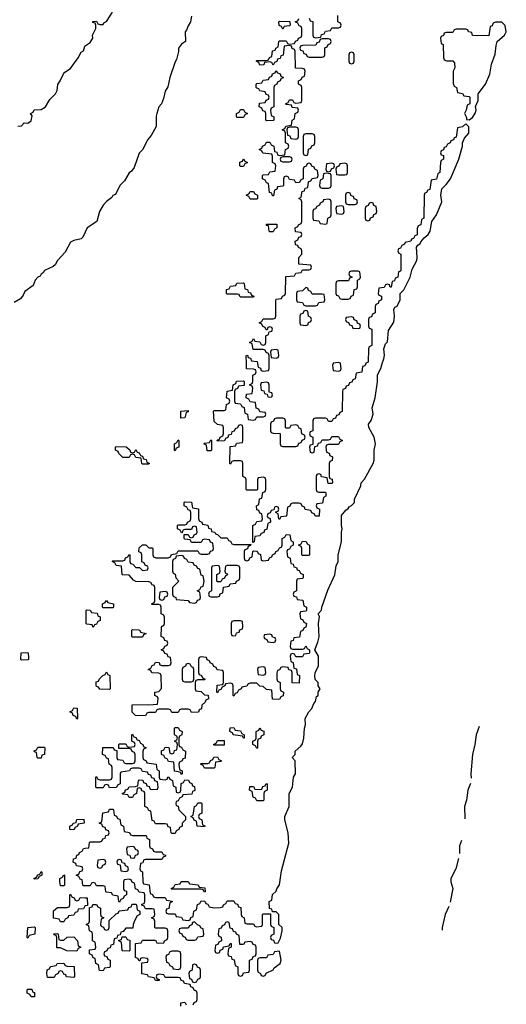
# Model space of a CAD drawing. Header units: inches. Extents: x 2518216 to 2687946, y 757338 to 915227.
# Tile 58 of 75: x 2669599 to 2672578, y 786081 to 792104. Entities that reach past the tile are written whole.
import ezdxf

# ---------------------------------------------------------------- set-up
doc = ezdxf.new("R2010")
doc.units = ezdxf.units.IN
doc.header["$MEASUREMENT"] = 0
for name, color, linetype in [('C6768', 7, 'Continuous'), ('C6769', 7, 'Continuous'), ('C6778', 7, 'Continuous'), ('C6779', 7, 'Continuous')]:
    doc.layers.add(name, color=color, linetype=linetype)

msp = doc.modelspace()

# ---------------------------------------------------------------- linework, layer by layer
at = {"layer": 'C6768', "color": 6}
for points in [[(2669610, 788186), (2669606, 788190), (2669608.7, 788231.3), (2669650, 788234), (2669654, 788210), (2669654, 788190), (2669650, 788188)], [(2669950, 787826), (2669942, 787842), (2669927.3, 787847.3), (2669922, 787862), (2669906, 787870), (2669922, 787878), (2669930, 787894), (2669951.6, 787891.6), (2669954, 787830)], [(2669710, 787586), (2669706, 787590), (2669702, 787622), (2669690, 787626), (2669688.4, 787631.6), (2669702, 787638), (2669710, 787654), (2669750, 787654), (2669754, 787650), (2669752, 787610), (2669734, 787606), (2669730, 787586)], [(2669930, 787148), (2669906, 787150), (2669906, 787170), (2669922, 787178), (2669926, 787190), (2669946, 787194), (2669950, 787212), (2669992.7, 787212.7), (2669994, 787190), (2669958, 787182), (2669954, 787170), (2669938, 787162)], [(2669690, 786846), (2669686, 786850), (2669702, 786858), (2669710, 786874), (2669722, 786878), (2669730, 786894), (2669734, 786890), (2669734, 786870), (2669718, 786862), (2669710, 786848)], [(2669850, 786806), (2669846, 786830), (2669846, 786850), (2669862, 786858), (2669870, 786874), (2669874, 786870), (2669874, 786810), (2669870, 786806)], [(2669650, 786486), (2669646, 786490), (2669648.4, 786551.6), (2669690, 786554), (2669694, 786550), (2669692, 786510), (2669658, 786502)], [(2669850, 786474), (2669870, 786474), (2669890, 786492), (2669930, 786494), (2669954, 786470), (2669958, 786438), (2669974, 786430), (2669958, 786422), (2669950, 786406), (2669888.8, 786408.9), (2669850, 786426), (2669827.3, 786427.3), (2669826, 786490), (2669822, 786502), (2669810, 786506), (2669808, 786512), (2669830, 786514), (2669834, 786510), (2669838, 786478)], [(2669930, 786246), (2669886, 786250), (2669882, 786262), (2669870, 786266), (2669862, 786282), (2669850, 786286), (2669838, 786282), (2669834, 786270), (2669818, 786262), (2669810, 786246), (2669770, 786246), (2669766, 786270), (2669768.4, 786291.6), (2669782, 786298), (2669788.4, 786311.6), (2669822, 786318), (2669828.4, 786331.6), (2669870, 786332), (2669878, 786318), (2669890, 786314), (2669932.7, 786312.7), (2669934, 786250)], [(2669670, 786126), (2669662, 786142), (2669646, 786150), (2669646, 786170), (2669650, 786174), (2669672.7, 786172.7), (2669678, 786158), (2669690, 786154), (2669690, 786126)]]:
    msp.add_lwpolyline(points, close=True, dxfattribs=at)
for points in [[(2670000, 786806), (2669990, 786806), (2669986, 786810), (2669982, 786842), (2669970, 786846), (2669962, 786862), (2669946, 786870), (2669962, 786878), (2669967.3, 786892.7), (2669982, 786898), (2669986, 786910), (2669982, 786922), (2669947.3, 786927.3), (2669942, 786942), (2669926, 786950), (2669928, 786970), (2669946, 786974), (2669950, 786994), (2669962, 786998), (2669966, 787010), (2669982, 787018), (2669990, 787034), (2670000, 787035.3)], [(2670000, 786682.5), (2669998, 786682), (2669990, 786666), (2669958, 786662), (2669952.7, 786647.3), (2669938, 786642), (2669930, 786626), (2669898, 786622), (2669894, 786610), (2669878, 786602), (2669870, 786586), (2669850, 786586), (2669842, 786602), (2669807.3, 786607.3), (2669807.3, 786652.7), (2669830, 786674), (2669890, 786674), (2669902, 786678), (2669906, 786690), (2669906, 786750), (2669910, 786754), (2669918, 786738), (2669932.7, 786732.7), (2669938, 786718), (2669950, 786714), (2669962, 786718), (2669970, 786734), (2670000, 786733.1)]]:
    msp.add_lwpolyline(points, dxfattribs=at)
at = {"layer": 'C6769', "color": 6}
for points in [[(2669587.3, 791452.7), (2669610, 791454), (2669627.3, 791472.7), (2669650, 791472), (2669670, 791484.7), (2669676.4, 791516.4), (2669666, 791530), (2669682, 791538), (2669687.3, 791552.7), (2669730, 791554), (2669758, 791570), (2669783.9, 791616.1), (2669818, 791650), (2669829.4, 791670), (2669832.5, 791707.5), (2669848, 791730), (2669867.3, 791772.7), (2669876.4, 791783.6), (2669910, 791804.7), (2669958, 791870), (2669975.3, 791904.7), (2669990, 791914), (2669998, 791942), (2670000, 791943.4)], [(2670000, 790803.5), (2669986.4, 790773.6), (2669976, 790764), (2669930, 790753.6), (2669910, 790742.7), (2669878, 790682), (2669831, 790630), (2669815.9, 790604.1), (2669805.2, 790594.8), (2669751.3, 790570), (2669743.5, 790556.5), (2669730, 790548), (2669724, 790536), (2669710, 790529), (2669694.8, 790510), (2669681, 790479), (2669630, 790442), (2669621, 790419), (2669603.5, 790396.5), (2669565.5, 790374.5)]]:
    msp.add_lwpolyline(points, dxfattribs=at)
at = {"layer": 'C6778', "color": 6}
for points in [[(2670000, 787035.3), (2670022, 787038), (2670026, 787070), (2670030, 787074), (2670090, 787074), (2670102, 787078), (2670107.3, 787092.7), (2670122, 787098), (2670127.3, 787112.7), (2670142, 787118), (2670146, 787130), (2670142, 787142), (2670127.3, 787147.3), (2670122, 787162), (2670107.3, 787167.3), (2670102, 787182), (2670086, 787190), (2670102, 787198), (2670107.3, 787252.7), (2670142, 787258), (2670150, 787274), (2670170, 787274), (2670174, 787270), (2670178, 787238), (2670192.7, 787232.7), (2670198, 787218), (2670212.7, 787212.7), (2670218, 787178), (2670234, 787170), (2670238, 787138), (2670271.6, 787131.6), (2670278, 787118), (2670292.7, 787112.7), (2670372.7, 787112.7), (2670378, 787098), (2670394, 787090), (2670394, 787050), (2670398, 787038), (2670412.7, 787032.7), (2670418, 787018), (2670430, 787014), (2670470, 787014), (2670478, 786998), (2670492.7, 786992.7), (2670492.7, 786987.3), (2670478, 786982), (2670470, 786966), (2670370, 786966), (2670358, 786962), (2670352.7, 786947.3), (2670338, 786942), (2670334, 786910), (2670338, 786898), (2670352, 786892), (2670354, 786830), (2670358, 786818), (2670392.7, 786812.7), (2670398, 786758), (2670412.7, 786752.7), (2670418, 786738), (2670430, 786734), (2670490, 786734), (2670498, 786718), (2670532.7, 786712.7), (2670532.7, 786707.3), (2670518, 786702), (2670512.7, 786667.3), (2670498, 786662), (2670494, 786650), (2670498, 786638), (2670510, 786634), (2670550, 786634), (2670558, 786618), (2670590, 786614), (2670598, 786598), (2670630, 786594), (2670642, 786598), (2670647.3, 786612.7), (2670662, 786618), (2670666, 786650), (2670682, 786658), (2670688.4, 786691.6), (2670702, 786698), (2670710, 786714), (2670732.7, 786712.7), (2670738, 786698), (2670750, 786694), (2670758, 786678), (2670790, 786672), (2670827.3, 786672.7), (2670842, 786678), (2670846, 786690), (2670862, 786698), (2670870, 786714), (2670910, 786714), (2670918, 786698), (2670932.7, 786692.7), (2670938, 786678), (2670952.7, 786672.7), (2670954, 786630), (2670958, 786618), (2670974, 786610), (2670978, 786578), (2670990, 786574), (2671030, 786574), (2671038, 786558), (2671050, 786554), (2671082, 786558), (2671086, 786570), (2671086, 786630), (2671090, 786634), (2671134, 786634), (2671134, 786570), (2671138, 786558), (2671154, 786550), (2671154, 786510), (2671138, 786502), (2671134, 786490), (2671138, 786478), (2671152.7, 786472.7), (2671158, 786458), (2671170, 786454), (2671182, 786458), (2671194.6, 786485.4), (2671206, 786530), (2671206, 786550), (2671186, 786570), (2671186, 786630), (2671170, 786646), (2671146, 786646), (2671142, 786662), (2671127.3, 786667.3), (2671126, 786710), (2671142, 786718), (2671147.3, 786752.7), (2671170, 786774), (2671173.2, 786786.8), (2671189.1, 786810.9), (2671202.7, 786897.3), (2671246, 787066), (2671242, 787130), (2671222, 787210), (2671222, 787230), (2671249, 787290), (2671248, 787370), (2671268, 787410), (2671275.3, 787470), (2671288, 787490), (2671286, 787570), (2671266, 787590), (2671286, 787610), (2671286, 787630), (2671320.4, 787659.6), (2671330, 787674), (2671339, 787710), (2671342, 787770), (2671348, 787790), (2671346, 787830), (2671368, 787870), (2671388, 787890), (2671399, 787921), (2671410, 787934), (2671416.4, 787963.6), (2671426, 787970), (2671426, 787990), (2671438, 788010), (2671426, 788030), (2671426, 788050), (2671408.4, 788068.4), (2671406, 788090), (2671408.4, 788111.6), (2671428.7, 788150), (2671428, 788210), (2671406, 788250), (2671424.7, 788295.3), (2671432.1, 788327.9), (2671429, 788411), (2671434, 788454), (2671426, 788470), (2671447.3, 788492.7), (2671448, 788510), (2671485.4, 788614.6), (2671528, 788708), (2671536.5, 788763.5), (2671548.7, 788790), (2671549, 788830), (2671569, 788910), (2671568.7, 788970), (2671573.2, 788990), (2671568.4, 789011.6), (2671568.4, 789071.6), (2671595.3, 789104.7), (2671610, 789114), (2671615.3, 789124.7), (2671630, 789132), (2671648, 789150), (2671648, 789170), (2671687.3, 789252.7), (2671688.4, 789271.6), (2671710, 789294), (2671762, 789390), (2671768.7, 789410), (2671768, 789470), (2671776, 789510), (2671769, 789550), (2671735.3, 789610), (2671734, 789630), (2671750, 789651.3), (2671762.7, 789690), (2671756, 789730), (2671775.1, 789790), (2671788.7, 789888.7), (2671788.4, 789931.6), (2671808.8, 789971.1), (2671818.7, 790000)], [(2671717.3, 790000), (2671712.7, 789987.3), (2671698, 789982), (2671692.7, 789947.3), (2671658, 789942), (2671652.7, 789907.3), (2671638, 789902), (2671632.7, 789887.3), (2671618, 789882), (2671612.7, 789867.3), (2671598, 789862), (2671592.7, 789847.3), (2671578, 789842), (2671574, 789830), (2671572.7, 789707.3), (2671558, 789702), (2671552.7, 789687.3), (2671538, 789682), (2671532.7, 789667.3), (2671518, 789662), (2671510, 789646), (2671490, 789646), (2671482, 789662), (2671470, 789666), (2671410, 789666), (2671398, 789662), (2671394, 789650), (2671394, 789590), (2671378, 789582), (2671374, 789570), (2671378, 789558), (2671394, 789550), (2671394, 789506), (2671378, 789502), (2671374, 789490), (2671378, 789458), (2671390, 789454), (2671402, 789458), (2671406, 789494), (2671422, 789498), (2671427.3, 789512.7), (2671442, 789518), (2671450, 789534), (2671490, 789534), (2671502, 789538), (2671510, 789554), (2671550, 789554), (2671558, 789538), (2671574, 789530), (2671558, 789522), (2671550, 789506), (2671490, 789506), (2671478, 789502), (2671474, 789490), (2671478, 789458), (2671492.7, 789452.7), (2671498, 789438), (2671514, 789430), (2671512.7, 789407.3), (2671498, 789402), (2671494, 789390), (2671494, 789310), (2671498, 789298), (2671512.7, 789292.7), (2671514, 789270), (2671510, 789266), (2671487.3, 789267.3), (2671482, 789302), (2671447.3, 789307.3), (2671442, 789322), (2671430, 789326), (2671418, 789322), (2671414, 789310), (2671414, 789230), (2671418, 789218), (2671430, 789214), (2671470, 789214), (2671474, 789210), (2671474, 789190), (2671458, 789182), (2671452.7, 789147.3), (2671418, 789142), (2671414, 789130), (2671418, 789118), (2671434, 789110), (2671432.7, 789067.3), (2671410, 789066), (2671402, 789082), (2671387.3, 789087.3), (2671382, 789102), (2671347.3, 789107.3), (2671342, 789122), (2671327.3, 789127.3), (2671322, 789142), (2671310, 789146), (2671270, 789146), (2671258, 789142), (2671252.7, 789127.3), (2671238, 789122), (2671232.7, 789067.3), (2671198, 789062), (2671190, 789046), (2671186, 789050), (2671182, 789082), (2671166, 789090), (2671166, 789094), (2671182, 789098), (2671186, 789110), (2671182, 789122), (2671170, 789126), (2671158, 789122), (2671154, 789106), (2671138, 789102), (2671132.7, 789087.3), (2671118, 789082), (2671114, 789070), (2671118, 789058), (2671132.7, 789052.7), (2671134, 789030), (2671118, 789022), (2671111.6, 788988.4), (2671098, 788982), (2671092.7, 788967.3), (2671078, 788962), (2671070, 788946), (2671038, 788942), (2671034, 788910), (2671026, 788906), (2671026, 789010), (2671042, 789018), (2671050, 789034), (2671082, 789038), (2671086, 789050), (2671082, 789082), (2671070, 789086), (2671062, 789102), (2671050, 789106), (2671048, 789130), (2671062, 789138), (2671067.3, 789172.7), (2671082, 789178), (2671087.3, 789212.7), (2671102, 789218), (2671106, 789230), (2671106, 789290), (2671102, 789302), (2671090, 789306), (2671058, 789302), (2671054, 789290), (2671054, 789230), (2671050, 789226), (2670990, 789226), (2670986, 789230), (2670986, 789290), (2670982, 789302), (2670966, 789310), (2670966, 789390), (2670962, 789402), (2670950, 789406), (2670910, 789406), (2670898, 789402), (2670890, 789386), (2670886, 789390), (2670887.3, 789492.7), (2670922, 789498), (2670927.3, 789512.7), (2670962, 789518), (2670966, 789530), (2670966, 789610), (2670962, 789622), (2670950, 789626), (2670938, 789622), (2670932.7, 789607.3), (2670918, 789602), (2670912.7, 789587.3), (2670898, 789582), (2670892.7, 789567.3), (2670878, 789562), (2670872.7, 789547.3), (2670858, 789542), (2670852.7, 789527.3), (2670810, 789526), (2670807.3, 789532.7), (2670822, 789538), (2670826, 789550), (2670842, 789558), (2670847.3, 789572.7), (2670847.3, 789607.3), (2670842, 789622), (2670810, 789628), (2670790, 789646), (2670786, 789710), (2670790, 789714), (2670850, 789714), (2670862, 789718), (2670866, 789750), (2670882, 789758), (2670886, 789770), (2670882, 789782), (2670866, 789790), (2670868.4, 789831.6), (2670902, 789838), (2670906, 789870), (2670922, 789878), (2670927.3, 789892.7), (2670970, 789894), (2670974, 789890), (2670972.7, 789867.3), (2670938, 789862), (2670932.7, 789847.3), (2670918, 789842), (2670914, 789830), (2670914, 789770), (2670918, 789758), (2670950, 789754), (2670958, 789738), (2670972.7, 789732.7), (2670978, 789698), (2670994, 789690), (2670998, 789658), (2671030, 789654), (2671042, 789658), (2671050, 789674), (2671090, 789674), (2671102, 789678), (2671106, 789690), (2671102, 789702), (2671070, 789706), (2671062, 789722), (2671047.3, 789727.3), (2671042, 789762), (2671010, 789766), (2671002, 789782), (2670986, 789790), (2670987.3, 789812.7), (2671022, 789818), (2671026, 789850), (2671022, 789862), (2671006, 789870), (2671022, 789878), (2671026, 789890), (2671026, 789930), (2671042, 789938), (2671046, 789950), (2671042, 789962), (2671030, 789966), (2670987.3, 789967.3), (2670986.8, 790000)], [(2671054.6, 790000), (2671058, 789978), (2671072.7, 789972.7), (2671078, 789958), (2671090, 789954), (2671122, 789958), (2671126, 789970), (2671126, 790000)], [(2671517.3, 790000), (2671514, 789990), (2671518, 789958), (2671550, 789954), (2671562, 789958), (2671566, 789970), (2671562.2, 790000)], [(2672412.3, 787780.2), (2672393.4, 787730), (2672384.9, 787670), (2672370.2, 787609.8), (2672359.5, 787490), (2672362.7, 787463.7)], [(2672357.7, 787431.7), (2672342.4, 787390), (2672333.4, 787330), (2672321.3, 787290), (2672323.7, 787215)], [(2672303.2, 787084), (2672290.6, 787050), (2672290.6, 787003.8)], [(2672285.8, 786972.7), (2672268, 786910), (2672238.7, 786850), (2672237.6, 786830), (2672250.5, 786790), (2672233.9, 786706.6)], [(2670662, 786078), (2670667.3, 786092.7), (2670682, 786098), (2670686, 786110), (2670686, 786150), (2670682, 786162), (2670667.3, 786167.3), (2670662, 786182), (2670647.3, 786187.3), (2670642, 786202), (2670607.3, 786207.3), (2670602, 786222), (2670587.3, 786227.3), (2670582, 786242), (2670570, 786246), (2670490, 786246), (2670482, 786262), (2670450, 786266), (2670438, 786262), (2670434, 786250), (2670438, 786238), (2670452.7, 786232.7), (2670452.7, 786227.3), (2670430, 786226), (2670422, 786242), (2670388.4, 786248.4), (2670382, 786262), (2670347.3, 786267.3), (2670346, 786334), (2670382, 786338), (2670386, 786350), (2670382, 786362), (2670350, 786366), (2670338, 786362), (2670334, 786346), (2670330, 786346), (2670322, 786362), (2670307.3, 786367.3), (2670307.3, 786452.7), (2670342, 786458), (2670350, 786474), (2670430, 786474), (2670438, 786458), (2670450, 786454), (2670482, 786458), (2670486, 786470), (2670502, 786478), (2670506, 786490), (2670506, 786530), (2670502, 786542), (2670490, 786546), (2670430, 786546), (2670426, 786550), (2670426, 786590), (2670422, 786602), (2670406, 786610), (2670422, 786618), (2670426, 786630), (2670422, 786662), (2670410, 786666), (2670370, 786666), (2670362, 786682), (2670347.3, 786687.3), (2670347.3, 786692.7), (2670362, 786698), (2670366, 786710), (2670366, 786750), (2670362, 786762), (2670330, 786766), (2670322, 786782), (2670307.3, 786787.3), (2670302, 786822), (2670287.3, 786827.3), (2670282, 786842), (2670270, 786846), (2670238, 786842), (2670234, 786830), (2670234, 786790), (2670238, 786778), (2670252.7, 786772.7), (2670254, 786750), (2670238, 786742), (2670232.7, 786727.3), (2670218, 786722), (2670210, 786706), (2670206, 786710), (2670202, 786742), (2670170, 786748), (2670162, 786762), (2670130, 786766), (2670126, 786770), (2670122, 786802), (2670110, 786806), (2670070, 786806), (2670062, 786822), (2670050, 786826), (2670038, 786822), (2670030, 786806), (2670000, 786806)], [(2670000, 786733.1), (2670012.7, 786732.7), (2670014, 786686), (2670000, 786682.5)], [(2672226, 786679.7), (2672203.8, 786630), (2672186, 786550), (2672184, 786535)], [(2670586, 786070), (2670586, 786090), (2670610, 786094), (2670618, 786078)]]:
    msp.add_lwpolyline(points, dxfattribs=at)
for points in [[(2671110, 789886), (2671078, 789882), (2671074, 789870), (2671078, 789838), (2671092.7, 789832.7), (2671098, 789818), (2671114, 789814), (2671118, 789798), (2671130, 789794), (2671142, 789798), (2671146, 789810), (2671142, 789822), (2671126, 789826), (2671126, 789870), (2671122, 789882)], [(2670586, 789666), (2670586, 789710), (2670630, 789714), (2670630, 789706), (2670618, 789702), (2670610, 789668)], [(2671210, 789666), (2671170, 789666), (2671158, 789662), (2671152.7, 789647.3), (2671138, 789642), (2671134, 789630), (2671134, 789590), (2671138, 789578), (2671150, 789574), (2671192.7, 789572.7), (2671194, 789510), (2671198, 789498), (2671210, 789494), (2671290, 789494), (2671302, 789498), (2671307.3, 789512.7), (2671322, 789518), (2671327.3, 789532.7), (2671342, 789538), (2671346, 789550), (2671342, 789562), (2671326, 789570), (2671322, 789602), (2671310, 789606), (2671302, 789622), (2671290, 789626), (2671258, 789622), (2671250, 789606), (2671230, 789606), (2671226, 789610), (2671226, 789650), (2671222, 789662)], [(2670550, 789466), (2670546, 789470), (2670546, 789510), (2670562, 789518), (2670570, 789534), (2670574, 789530), (2670574, 789490), (2670558, 789482)], [(2670770, 789466), (2670747.3, 789467.3), (2670742, 789502), (2670726, 789510), (2670730, 789514), (2670762, 789518), (2670770, 789534), (2670774, 789530), (2670774, 789470)], [(2670290, 789454), (2670302, 789458), (2670310, 789474), (2670318, 789458), (2670330, 789454), (2670338, 789438), (2670350, 789434), (2670358, 789418), (2670372.7, 789412.7), (2670378, 789398), (2670392, 789392), (2670390, 789386), (2670350, 789386), (2670346, 789390), (2670342, 789422), (2670310, 789426), (2670302, 789442), (2670290, 789446), (2670278, 789442), (2670270, 789426), (2670230, 789426), (2670206, 789450), (2670202, 789462), (2670186, 789470), (2670186, 789490), (2670190, 789494), (2670251.6, 789491.6), (2670272.7, 789472.7), (2670278, 789458)], [(2670830, 788934), (2670870, 788934), (2670878, 788918), (2670890, 788914), (2670898, 788898), (2670910, 788894), (2671014, 788894), (2671012.7, 788887.3), (2670998, 788882), (2670992.7, 788867.3), (2670978, 788862), (2670974, 788850), (2670974, 788810), (2670978, 788798), (2670990, 788794), (2671002, 788798), (2671007.3, 788812.7), (2671022, 788818), (2671026, 788850), (2671030, 788854), (2671052.7, 788852.7), (2671058, 788838), (2671072.7, 788832.7), (2671078, 788798), (2671090, 788794), (2671122, 788798), (2671127.3, 788812.7), (2671142, 788818), (2671146, 788830), (2671162, 788838), (2671166, 788850), (2671182, 788858), (2671190, 788874), (2671202, 788878), (2671206, 788890), (2671206, 788930), (2671222, 788938), (2671230, 788954), (2671252.7, 788952.7), (2671258, 788918), (2671274, 788910), (2671274, 788890), (2671258, 788882), (2671250, 788866), (2671238, 788862), (2671234, 788850), (2671238, 788818), (2671254, 788810), (2671258, 788778), (2671272.7, 788772.7), (2671278, 788758), (2671292.7, 788752.7), (2671298, 788738), (2671310, 788734), (2671318, 788718), (2671334, 788710), (2671334, 788690), (2671330, 788686), (2671298, 788682), (2671294, 788670), (2671294, 788610), (2671278, 788602), (2671274, 788590), (2671278, 788578), (2671292.7, 788572.7), (2671298, 788558), (2671332.7, 788552.7), (2671338, 788518), (2671354, 788510), (2671354, 788490), (2671350, 788486), (2671318, 788482), (2671314, 788470), (2671318, 788438), (2671332.7, 788432.7), (2671338, 788418), (2671354, 788410), (2671351.6, 788388.4), (2671338, 788382), (2671332.7, 788367.3), (2671318, 788362), (2671312.7, 788327.3), (2671278, 788322), (2671272.7, 788307.3), (2671258, 788302), (2671254, 788270), (2671258, 788258), (2671270, 788254), (2671330, 788254), (2671342, 788258), (2671350, 788274), (2671358, 788258), (2671374, 788250), (2671374, 788230), (2671370, 788226), (2671338, 788222), (2671330, 788206), (2671290, 788206), (2671282, 788222), (2671270, 788226), (2671258, 788222), (2671254, 788210), (2671258, 788178), (2671272.7, 788172.7), (2671278, 788138), (2671292.7, 788132.7), (2671298, 788098), (2671311.6, 788091.6), (2671310, 788046), (2671267.3, 788047.3), (2671266, 788110), (2671262, 788122), (2671247.3, 788127.3), (2671242, 788142), (2671210, 788146), (2671198, 788142), (2671190, 788126), (2671178, 788122), (2671172.7, 788107.3), (2671172.7, 788072.7), (2671178, 788058), (2671194, 788050), (2671194, 788010), (2671198, 787998), (2671214, 787990), (2671212.7, 787967.3), (2671198, 787962), (2671190, 787946), (2671147.3, 787947.3), (2671142, 788002), (2671110, 788006), (2671090, 788026), (2671070, 788028), (2671050, 788046), (2671010, 788046), (2670998, 788042), (2670990, 788028), (2670958, 788022), (2670954, 788010), (2670938, 788002), (2670930, 787986), (2670918, 787982), (2670910, 787966), (2670906, 787970), (2670906, 788030), (2670902, 788042), (2670890, 788046), (2670858, 788042), (2670854, 788030), (2670838, 788022), (2670830, 788006), (2670818, 788002), (2670810, 787986), (2670806, 787990), (2670807.3, 788032.7), (2670842, 788038), (2670846, 788050), (2670846, 788110), (2670842, 788122), (2670807.3, 788127.3), (2670802, 788142), (2670787.3, 788147.3), (2670782, 788162), (2670766, 788170), (2670762, 788182), (2670747.3, 788187.3), (2670742, 788202), (2670710, 788206), (2670698, 788202), (2670694, 788190), (2670694, 788110), (2670698, 788098), (2670712.7, 788092.7), (2670718, 788078), (2670734, 788070), (2670730, 788066), (2670690, 788066), (2670678, 788062), (2670674, 788050), (2670674, 788010), (2670678, 787998), (2670710, 787994), (2670730, 787974), (2670752, 787972), (2670754, 787950), (2670738, 787942), (2670734, 787930), (2670714, 787910), (2670711.6, 787888.4), (2670698, 787882), (2670692.7, 787867.3), (2670650, 787866), (2670642, 787882), (2670630, 787886), (2670590, 787886), (2670578, 787882), (2670570, 787866), (2670530, 787866), (2670522, 787882), (2670510, 787886), (2670450, 787886), (2670438, 787882), (2670430, 787866), (2670390, 787866), (2670378, 787862), (2670370, 787846), (2670307.3, 787847.3), (2670288.4, 787868.4), (2670288, 787910), (2670290, 787914), (2670390, 787912), (2670442, 787918), (2670446, 787950), (2670442, 787962), (2670426, 787970), (2670426, 787990), (2670450, 787994), (2670467.3, 788012.7), (2670466, 788090), (2670462, 788102), (2670450, 788106), (2670408.4, 788108.4), (2670402, 788122), (2670386, 788130), (2670402, 788138), (2670410, 788154), (2670422, 788158), (2670430, 788174), (2670452.7, 788172.7), (2670458, 788158), (2670470, 788154), (2670510, 788154), (2670522, 788158), (2670526, 788170), (2670522, 788202), (2670507.3, 788207.3), (2670502, 788222), (2670487.3, 788227.3), (2670482, 788242), (2670466, 788250), (2670482, 788258), (2670487.3, 788272.7), (2670502, 788278), (2670506, 788290), (2670502, 788302), (2670487.3, 788307.3), (2670482, 788322), (2670466, 788330), (2670467.3, 788387.3), (2670470, 788394), (2670482, 788398), (2670486, 788410), (2670486, 788450), (2670482, 788462), (2670466, 788470), (2670466, 788510), (2670462, 788522), (2670450, 788526), (2670410, 788526), (2670406, 788530), (2670422, 788538), (2670426, 788550), (2670426, 788630), (2670422, 788642), (2670410, 788646), (2670402, 788662), (2670390, 788666), (2670310, 788668), (2670296.4, 788676.4), (2670270, 788706), (2670227.3, 788707.3), (2670222, 788762), (2670190, 788766), (2670182, 788782), (2670166, 788790), (2670170, 788794), (2670230, 788794), (2670242, 788798), (2670247.3, 788812.7), (2670262, 788818), (2670270, 788832), (2670274, 788830), (2670274, 788790), (2670278, 788778), (2670292.7, 788772.7), (2670310, 788754), (2670332.7, 788752.7), (2670350, 788734), (2670382, 788738), (2670386, 788750), (2670382, 788762), (2670367.3, 788767.3), (2670362, 788782), (2670347.3, 788787.3), (2670346, 788830), (2670342, 788842), (2670328, 788848), (2670330, 788874), (2670350, 788891.3), (2670371.2, 788891.1), (2670390, 788874), (2670410, 788874), (2670414, 788870), (2670414, 788830), (2670418, 788818), (2670432.7, 788812.7), (2670507.3, 788812.7), (2670522, 788818), (2670528.4, 788831.6), (2670562, 788838), (2670570, 788854), (2670690, 788854), (2670698, 788838), (2670710, 788834), (2670750, 788834), (2670762, 788838), (2670767.3, 788852.7), (2670782, 788858), (2670786, 788870), (2670782, 788902), (2670767.3, 788907.3), (2670762, 788922), (2670730, 788926), (2670718, 788922), (2670710, 788906), (2670650, 788906), (2670642, 788922), (2670610, 788926), (2670606, 788930), (2670606, 788954), (2670630, 788954), (2670638, 788938), (2670650, 788934), (2670662, 788938), (2670667.3, 788952.7), (2670682, 788958), (2670686, 788970), (2670682, 789002), (2670670, 789006), (2670658, 789002), (2670650, 788986), (2670610, 788986), (2670598, 788982), (2670594, 788966), (2670590, 788966), (2670582, 788982), (2670566, 788990), (2670566, 789010), (2670570, 789014), (2670610, 789014), (2670622, 789018), (2670626, 789030), (2670642, 789038), (2670646, 789050), (2670646, 789090), (2670642, 789102), (2670630, 789106), (2670622, 789122), (2670606, 789130), (2670606, 789150), (2670610, 789154), (2670650, 789152), (2670658, 789118), (2670692.7, 789112.7), (2670692.7, 789052.7), (2670698, 789038), (2670714, 789030), (2670718, 789018), (2670751.2, 789011.1), (2670754, 788994), (2670772, 788990), (2670774, 788974), (2670794, 788970), (2670798, 788958), (2670810, 788954)], [(2671330, 788826), (2671326, 788830), (2671326, 788870), (2671322, 788882), (2671306, 788890), (2671322, 788898), (2671330, 788914), (2671352.7, 788912.7), (2671358, 788898), (2671374, 788890), (2671374, 788830), (2671370, 788826)], [(2670590, 788826), (2670558, 788822), (2670552.7, 788807.3), (2670538, 788802), (2670534, 788790), (2670534, 788730), (2670538, 788718), (2670551.6, 788711.6), (2670554, 788690), (2670574, 788670), (2670534, 788630), (2670534, 788590), (2670538, 788578), (2670554, 788570), (2670558, 788558), (2670630, 788552), (2670638, 788538), (2670670, 788534), (2670682, 788538), (2670687.3, 788552.7), (2670702, 788558), (2670706, 788570), (2670702, 788602), (2670686, 788610), (2670702, 788618), (2670710, 788634), (2670722, 788638), (2670728, 788670), (2670722, 788702), (2670710, 788706), (2670702, 788742), (2670690, 788746), (2670682, 788762), (2670667.3, 788767.3), (2670662, 788782), (2670630, 788786), (2670622, 788802), (2670607.3, 788807.3), (2670602, 788822)], [(2670930, 788766), (2670870, 788766), (2670858, 788762), (2670854, 788730), (2670858, 788718), (2670870, 788714), (2670872, 788708), (2670858, 788702), (2670852.7, 788687.3), (2670838, 788682), (2670830, 788666), (2670810, 788666), (2670806, 788670), (2670806, 788710), (2670822, 788718), (2670826, 788730), (2670822, 788762), (2670810, 788766), (2670778, 788762), (2670774, 788750), (2670774, 788610), (2670758, 788602), (2670754, 788590), (2670758, 788578), (2670770, 788574), (2670810, 788574), (2670822, 788578), (2670827.3, 788592.7), (2670842, 788598), (2670847.3, 788632.7), (2670882, 788638), (2670887.3, 788652.7), (2670922, 788658), (2670926, 788670), (2670942, 788678), (2670946, 788690), (2670946, 788750), (2670942, 788762)], [(2670490, 788606), (2670458, 788602), (2670454, 788570), (2670458, 788558), (2670470, 788554), (2670482, 788558), (2670487.3, 788572.7), (2670502, 788578), (2670506, 788590), (2670502, 788602)], [(2670110, 788506), (2670106, 788510), (2670106, 788530), (2670122, 788538), (2670130, 788552), (2670138, 788538), (2670174, 788530), (2670174, 788510), (2670170, 788506)], [(2670050, 788386), (2670042, 788402), (2670010, 788406), (2670006, 788410), (2670006, 788490), (2670010, 788494), (2670031.6, 788491.6), (2670038, 788478), (2670072.7, 788472.7), (2670078, 788458), (2670092, 788452), (2670091.6, 788428.4), (2670078, 788422), (2670070, 788406), (2670058, 788402)], [(2670950, 788426), (2670910, 788426), (2670898, 788422), (2670894, 788410), (2670894, 788350), (2670898, 788338), (2670910, 788334), (2670922, 788338), (2670927.3, 788352.7), (2670942, 788358), (2670947.3, 788372.7), (2670962, 788378), (2670966, 788390), (2670962, 788422)], [(2670290, 788326), (2670286, 788330), (2670286, 788370), (2670290, 788374), (2670327.3, 788372.7), (2670334, 788370), (2670338, 788358), (2670374, 788350), (2670358, 788342), (2670350, 788326)], [(2671130, 788346), (2671098, 788342), (2671094, 788330), (2671098, 788318), (2671112.7, 788312.7), (2671118, 788298), (2671150, 788294), (2671162, 788298), (2671166, 788310), (2671162, 788322), (2671147.3, 788327.3), (2671142, 788342)], [(2670150, 788006), (2670090, 788008), (2670082, 788022), (2670070, 788026), (2670067.3, 788032.7), (2670067.3, 788052.7), (2670082, 788058), (2670087.3, 788072.7), (2670107.3, 788092.7), (2670122, 788098), (2670130, 788114), (2670138, 788098), (2670152, 788092), (2670154, 788010)], [(2670630, 788166), (2670618, 788162), (2670614, 788150), (2670598, 788142), (2670594, 788130), (2670594, 788070), (2670598, 788058), (2670610, 788054), (2670650, 788054), (2670662, 788058), (2670666, 788070), (2670666, 788130), (2670662, 788142), (2670650, 788146), (2670642, 788162)], [(2671090, 788146), (2671058, 788142), (2671054, 788130), (2671058, 788098), (2671090, 788094), (2671102, 788098), (2671106, 788110), (2671102, 788142)], [(2670590, 787486), (2670582, 787502), (2670547.3, 787507.3), (2670542, 787562), (2670510, 787566), (2670502, 787582), (2670490, 787586), (2670482, 787602), (2670468, 787610), (2670468, 787632), (2670482, 787638), (2670490, 787654), (2670512.7, 787652.7), (2670518, 787618), (2670530, 787614), (2670542, 787618), (2670547.3, 787632.7), (2670562, 787638), (2670566, 787670), (2670562, 787682), (2670546, 787690), (2670562, 787698), (2670566, 787710), (2670562, 787722), (2670546, 787730), (2670546, 787770), (2670550, 787774), (2670570, 787774), (2670578, 787758), (2670594, 787750), (2670591.6, 787728.4), (2670578, 787722), (2670574, 787710), (2670574, 787670), (2670578, 787658), (2670590, 787654), (2670598, 787638), (2670614, 787630), (2670612.7, 787587.3), (2670598, 787582), (2670594, 787570), (2670578, 787562), (2670574, 787550), (2670578, 787518), (2670594, 787510), (2670594, 787490)], [(2670970, 787708), (2670962, 787722), (2670906, 787730), (2670902, 787742), (2670886, 787750), (2670887.3, 787772.7), (2670910, 787774), (2670918, 787758), (2670950, 787754), (2670958, 787738), (2670974, 787730), (2670974, 787710)], [(2671050, 787646), (2671042, 787662), (2671026, 787670), (2671026, 787690), (2671042, 787698), (2671046, 787710), (2671046, 787750), (2671062, 787758), (2671070, 787771.3), (2671078, 787758), (2671092.7, 787752.7), (2671094, 787730), (2671078, 787722), (2671072.7, 787707.3), (2671058, 787702), (2671054, 787690), (2671054, 787650)], [(2670490, 787454), (2670502, 787458), (2670506, 787470), (2670512.7, 787472.7), (2670518, 787458), (2670534, 787450), (2670538, 787418), (2670554, 787410), (2670558, 787378), (2670570, 787374), (2670582, 787378), (2670586, 787390), (2670587.3, 787432.7), (2670602, 787438), (2670610, 787454), (2670632.7, 787452.7), (2670638, 787438), (2670652.7, 787432.7), (2670658, 787418), (2670670, 787414), (2670671.3, 787388.7), (2670658, 787382), (2670652.7, 787367.3), (2670598, 787362), (2670594, 787350), (2670578, 787342), (2670570, 787326), (2670558, 787322), (2670554, 787310), (2670558, 787298), (2670570, 787294), (2670574, 787270), (2670614, 787230), (2670614, 787210), (2670594, 787190), (2670594, 787170), (2670578, 787162), (2670574, 787150), (2670558, 787142), (2670550, 787126), (2670530, 787126), (2670526, 787130), (2670522, 787162), (2670507.3, 787167.3), (2670502, 787182), (2670490, 787186), (2670430, 787186), (2670422, 787202), (2670410, 787206), (2670402, 787262), (2670390, 787266), (2670382, 787282), (2670366, 787290), (2670366, 787370), (2670362, 787382), (2670347.3, 787387.3), (2670342, 787402), (2670330, 787406), (2670318, 787402), (2670314, 787370), (2670298, 787362), (2670290, 787346), (2670270, 787346), (2670262, 787362), (2670230, 787366), (2670226, 787370), (2670242, 787378), (2670247.3, 787392.7), (2670262, 787398), (2670268.4, 787411.6), (2670307.3, 787412.7), (2670322, 787418), (2670326, 787450), (2670330, 787454), (2670352.7, 787452.7), (2670358, 787438), (2670372.7, 787432.7), (2670378, 787418), (2670392.7, 787412.7), (2670398, 787398), (2670410, 787394), (2670442, 787398), (2670446, 787410), (2670442, 787442), (2670427.3, 787447.3), (2670422, 787462), (2670407.3, 787467.3), (2670402, 787482), (2670387.3, 787487.3), (2670382, 787502), (2670350, 787506), (2670342, 787522), (2670330, 787526), (2670290, 787526), (2670278, 787522), (2670271.6, 787508.4), (2670218, 787502), (2670214, 787490), (2670214, 787430), (2670198, 787422), (2670192.7, 787407.3), (2670150, 787406), (2670142, 787422), (2670130, 787426), (2670118, 787422), (2670110, 787406), (2670070, 787406), (2670066, 787410), (2670066, 787470), (2670070, 787474), (2670078, 787458), (2670090, 787454), (2670150, 787454), (2670162, 787458), (2670166, 787470), (2670166, 787530), (2670162, 787542), (2670146, 787550), (2670142, 787582), (2670130, 787586), (2670122, 787602), (2670106, 787610), (2670107.3, 787652.7), (2670172, 787652), (2670178, 787638), (2670194, 787634), (2670194, 787590), (2670198, 787578), (2670230, 787574), (2670238, 787558), (2670250, 787554), (2670290, 787554), (2670302, 787558), (2670306, 787570), (2670306, 787610), (2670302, 787622), (2670287.3, 787627.3), (2670282, 787642), (2670270, 787646), (2670206, 787646), (2670206, 787670), (2670210, 787674), (2670250, 787674), (2670258, 787658), (2670270, 787654), (2670302, 787658), (2670306, 787670), (2670302, 787682), (2670286, 787690), (2670286, 787730), (2670290, 787734), (2670298, 787718), (2670310, 787714), (2670318, 787698), (2670330, 787694), (2670338, 787678), (2670354, 787670), (2670358, 787658), (2670374, 787650), (2670358, 787642), (2670354, 787630), (2670354, 787590), (2670358, 787578), (2670374, 787570), (2670378, 787558), (2670434, 787550), (2670438, 787518), (2670454, 787510), (2670454, 787470), (2670458, 787458)], [(2670790, 787666), (2670786, 787670), (2670802, 787678), (2670810, 787694), (2670850, 787694), (2670850, 787666)], [(2670730, 787526), (2670722, 787542), (2670706, 787550), (2670710, 787554), (2670750, 787554), (2670762, 787558), (2670767.3, 787572.7), (2670782, 787578), (2670787.3, 787592.7), (2670810, 787594), (2670818, 787578), (2670834, 787570), (2670830, 787566), (2670798, 787562), (2670794, 787530), (2670790, 787526)], [(2671050, 787326), (2671042, 787342), (2671027.3, 787347.3), (2671022, 787382), (2671006, 787390), (2671007.3, 787412.7), (2671030, 787414), (2671038, 787398), (2671070, 787394), (2671082, 787398), (2671087.3, 787412.7), (2671102, 787418), (2671107.3, 787432.7), (2671114, 787430), (2671114, 787390), (2671098, 787382), (2671094, 787370), (2671094, 787330), (2671090, 787326)], [(2670730, 787166), (2670686, 787170), (2670682, 787202), (2670667.3, 787207.3), (2670662, 787222), (2670646, 787230), (2670662, 787238), (2670668.4, 787291.6), (2670682, 787298), (2670690, 787314), (2670710, 787314), (2670714, 787310), (2670714, 787250), (2670698, 787242), (2670694, 787230), (2670698, 787218), (2670714, 787210), (2670718, 787178), (2670732.7, 787172.7)], [(2670290, 787046), (2670258, 787042), (2670254, 787030), (2670258, 786998), (2670272.7, 786992.7), (2670278, 786978), (2670290, 786974), (2670302, 786978), (2670307.3, 786992.7), (2670322, 786998), (2670326, 787010), (2670322, 787022), (2670307.3, 787027.3), (2670302, 787042)], [(2670110, 786966), (2670078, 786962), (2670074, 786930), (2670078, 786918), (2670090, 786914), (2670102, 786918), (2670107.3, 786932.7), (2670122, 786938), (2670126, 786950), (2670122, 786962)], [(2670210, 786966), (2670198, 786962), (2670194, 786950), (2670198, 786938), (2670214, 786934), (2670218, 786898), (2670250, 786894), (2670262, 786898), (2670266, 786910), (2670262, 786922), (2670247.3, 786927.3), (2670242, 786942), (2670226, 786946), (2670222, 786962)], [(2670730, 786766), (2670722, 786782), (2670710, 786786), (2670530, 786786), (2670526, 786790), (2670542, 786798), (2670550, 786814), (2670582, 786818), (2670588.4, 786831.6), (2670630, 786832), (2670638, 786818), (2670691.6, 786811.6), (2670698, 786798), (2670732.7, 786792.7), (2670734, 786770)], [(2670110, 786286), (2670087.3, 786287.3), (2670082, 786322), (2670066, 786330), (2670062, 786362), (2670050, 786366), (2670042, 786382), (2670026, 786390), (2670026, 786414), (2670062, 786418), (2670066, 786430), (2670062, 786462), (2670046, 786470), (2670046, 786510), (2670042, 786522), (2670026, 786530), (2670022, 786562), (2670006, 786570), (2670022, 786578), (2670026, 786590), (2670026, 786674), (2670042, 786678), (2670048, 786692), (2670070, 786692), (2670078, 786678), (2670094, 786670), (2670094, 786630), (2670098, 786618), (2670114, 786610), (2670098, 786602), (2670094, 786570), (2670098, 786558), (2670112.7, 786552.7), (2670118, 786538), (2670130, 786534), (2670142, 786538), (2670146, 786550), (2670147.3, 786592.7), (2670190, 786634), (2670202, 786638), (2670207.3, 786652.7), (2670262, 786658), (2670267.3, 786672.7), (2670282, 786678), (2670287.3, 786692.7), (2670310, 786694), (2670314, 786690), (2670318, 786658), (2670334, 786650), (2670334, 786630), (2670318, 786622), (2670303.6, 786596.4), (2670294, 786570), (2670292.7, 786547.3), (2670250, 786546), (2670232.7, 786527.3), (2670218, 786522), (2670214, 786506), (2670198, 786502), (2670194, 786486), (2670178, 786482), (2670172.7, 786447.3), (2670158, 786442), (2670152.7, 786427.3), (2670138, 786422), (2670132.7, 786407.3), (2670118, 786402), (2670114, 786390), (2670118, 786378), (2670132.7, 786372.7), (2670138, 786358), (2670154, 786350), (2670154, 786310), (2670150, 786306), (2670118, 786302)], [(2670670, 786586), (2670658, 786582), (2670652.7, 786567.3), (2670638, 786562), (2670630, 786546), (2670590, 786546), (2670578, 786542), (2670574, 786530), (2670578, 786518), (2670592.7, 786512.7), (2670598, 786498), (2670612.7, 786492.7), (2670618, 786478), (2670630, 786474), (2670670, 786474), (2670682, 786478), (2670690, 786494), (2670722, 786498), (2670726, 786510), (2670722, 786542), (2670710, 786546), (2670702, 786562), (2670687.3, 786567.3)], [(2670870, 786586), (2670858, 786582), (2670852.7, 786567.3), (2670838, 786562), (2670832.7, 786547.3), (2670818, 786542), (2670814, 786510), (2670818, 786498), (2670832.7, 786492.7), (2670834, 786470), (2670818, 786462), (2670812.7, 786447.3), (2670798, 786442), (2670794, 786410), (2670798, 786398), (2670810, 786394), (2670822, 786398), (2670827.3, 786412.7), (2670842, 786418), (2670847.3, 786432.7), (2670882, 786438), (2670887.3, 786452.7), (2670892.7, 786452.7), (2670894, 786430), (2670878, 786422), (2670874, 786390), (2670878, 786378), (2670892.7, 786372.7), (2670898, 786358), (2670912.7, 786352.7), (2670918, 786318), (2670934, 786310), (2670934, 786270), (2670938, 786258), (2670950, 786254), (2670962, 786258), (2670970, 786274), (2671002, 786278), (2671006, 786290), (2671006, 786350), (2671022, 786358), (2671027.3, 786372.7), (2671042, 786378), (2671046, 786390), (2671046, 786430), (2671042, 786442), (2671027.3, 786447.3), (2671022, 786462), (2671010, 786466), (2670978, 786462), (2670970, 786446), (2670947.3, 786447.3), (2670942, 786502), (2670926, 786510), (2670922, 786522), (2670907.3, 786527.3), (2670902, 786542), (2670887.3, 786547.3), (2670882, 786582)], [(2670270, 786406), (2670227.3, 786407.3), (2670222, 786462), (2670206, 786470), (2670206, 786474), (2670222, 786478), (2670226, 786494), (2670250, 786494), (2670258, 786478), (2670272.7, 786472.7), (2670274, 786410)], [(2670570, 786406), (2670530, 786406), (2670518, 786402), (2670510, 786386), (2670498, 786382), (2670494, 786370), (2670498, 786338), (2670510, 786334), (2670518, 786318), (2670534, 786310), (2670538, 786298), (2670570, 786294), (2670582, 786298), (2670586, 786310), (2670586, 786390), (2670582, 786402)], [(2671190, 786406), (2671158, 786402), (2671150, 786386), (2671118, 786382), (2671110, 786366), (2671070, 786366), (2671058, 786362), (2671054, 786350), (2671054, 786290), (2671058, 786278), (2671074, 786270), (2671078, 786258), (2671090, 786254), (2671102, 786258), (2671108.4, 786271.6), (2671150, 786292), (2671156.5, 786303.5), (2671192.7, 786330), (2671199.3, 786350)], [(2670670, 786326), (2670658, 786322), (2670654, 786290), (2670638, 786282), (2670634, 786270), (2670638, 786238), (2670650, 786234), (2670658, 786218), (2670670, 786214), (2670682, 786218), (2670690, 786234), (2670702, 786238), (2670706, 786250), (2670706, 786290), (2670702, 786302), (2670687.3, 786307.3), (2670682, 786322)]]:
    msp.add_lwpolyline(points, close=True, dxfattribs=at)
at = {"layer": 'C6779', "color": 6}
for points in [[(2670000, 791943.4), (2670030, 791964.7), (2670048, 791990), (2670046, 792010), (2670066, 792050), (2670066, 792070), (2670062, 792082), (2670047.3, 792087.3), (2670047.3, 792092.7), (2670070, 792094), (2670078, 792078), (2670090, 792074), (2670110, 792074), (2670114.6, 792085.4), (2670130, 792092), (2670168, 792150)], [(2670650, 792126), (2670644.7, 792090), (2670630, 792066), (2670621, 792039), (2670612, 792030), (2670614, 791970), (2670590, 791955.3), (2670571.3, 791930), (2670572, 791910), (2670558.8, 791861.2), (2670550, 791846), (2670518, 791750), (2670506.8, 791693.2), (2670490, 791666), (2670478.8, 791621.2), (2670466.8, 791590), (2670451, 791570), (2670438, 791530), (2670434, 791514), (2670434, 791450), (2670403.5, 791396.5), (2670382, 791370), (2670354, 791310), (2670330, 791288), (2670299.8, 791200.2), (2670282.8, 791177.2), (2670270, 791168), (2670241, 791119), (2670211.3, 791090), (2670185.4, 791034.6), (2670170, 791028), (2670163.5, 791016.5), (2670130, 790992.7), (2670110.8, 790970), (2670087.7, 790930), (2670071.3, 790868.7), (2670012, 790830), (2670000, 790803.5)], [(2671126, 790000), (2671126, 790050), (2671122, 790062), (2671107.3, 790067.3), (2671102, 790082), (2671090, 790086), (2671027.3, 790087.3), (2671022, 790122), (2671006, 790130), (2671022, 790138), (2671030, 790154), (2671038, 790138), (2671070, 790134), (2671078, 790118), (2671090, 790114), (2671102, 790118), (2671106, 790130), (2671106, 790170), (2671122, 790178), (2671126, 790194), (2671142, 790198), (2671146, 790210), (2671142, 790222), (2671130, 790226), (2671118, 790222), (2671114, 790206), (2671107.3, 790207.3), (2671102, 790222), (2671087.3, 790227.3), (2671082, 790242), (2671066, 790250), (2671082, 790258), (2671090, 790274), (2671150, 790274), (2671162, 790278), (2671166, 790290), (2671166, 790390), (2671170, 790394), (2671202, 790398), (2671207.3, 790412.7), (2671222, 790418), (2671226, 790430), (2671227.3, 790532.7), (2671282, 790538), (2671290, 790554), (2671322, 790558), (2671330, 790574), (2671370, 790574), (2671382, 790578), (2671386, 790590), (2671382, 790602), (2671308.4, 790608.4), (2671308, 790650), (2671326, 790670), (2671326, 790690), (2671322, 790702), (2671306, 790710), (2671302, 790722), (2671287.3, 790727.3), (2671286, 790750), (2671302, 790758), (2671307.3, 790772.7), (2671322, 790778), (2671326, 790790), (2671322, 790802), (2671287.3, 790807.3), (2671286, 790830), (2671302, 790838), (2671306, 790850), (2671322, 790858), (2671326, 790870), (2671326, 790990), (2671322, 791002), (2671308, 791010), (2671322, 791018), (2671327.3, 791052.7), (2671342, 791058), (2671347.3, 791072.7), (2671362, 791078), (2671367.3, 791112.7), (2671382, 791118), (2671388.4, 791131.6), (2671422, 791138), (2671426, 791150), (2671422, 791182), (2671406, 791190), (2671402, 791202), (2671387.3, 791207.3), (2671382, 791222), (2671370, 791226), (2671358, 791222), (2671352.7, 791207.3), (2671338, 791202), (2671334, 791190), (2671334, 791130), (2671318, 791122), (2671312.7, 791107.3), (2671290, 791106), (2671282, 791122), (2671250, 791126), (2671242, 791142), (2671230, 791146), (2671218, 791142), (2671214, 791130), (2671214, 791090), (2671210, 791086), (2671178, 791082), (2671172.7, 791067.3), (2671158, 791062), (2671152.7, 791027.3), (2671147.3, 791027.3), (2671142, 791042), (2671127.3, 791047.3), (2671122, 791102), (2671110, 791106), (2671102, 791122), (2671086, 791130), (2671086, 791150), (2671090, 791154), (2671122, 791158), (2671130, 791174), (2671162, 791178), (2671166, 791210), (2671162, 791222), (2671146, 791230), (2671146, 791270), (2671142, 791282), (2671088.4, 791288.4), (2671082, 791302), (2671066, 791310), (2671082, 791318), (2671086, 791330), (2671102, 791338), (2671110, 791354), (2671130, 791354), (2671138, 791338), (2671154, 791330), (2671158, 791298), (2671172.7, 791292.7), (2671178, 791278), (2671190, 791274), (2671222, 791278), (2671226, 791310), (2671242, 791318), (2671246, 791330), (2671242, 791342), (2671226, 791350), (2671226, 791410), (2671222, 791422), (2671206, 791430), (2671222, 791438), (2671227.3, 791452.7), (2671262, 791458), (2671266, 791490), (2671282, 791498), (2671286, 791530), (2671302, 791538), (2671306, 791550), (2671302, 791562), (2671267.3, 791567.3), (2671262, 791582), (2671230, 791586), (2671226, 791590), (2671242, 791598), (2671250, 791614), (2671270, 791614), (2671278, 791598), (2671290, 791594), (2671322, 791598), (2671326, 791610), (2671326, 791690), (2671322, 791702), (2671306, 791710), (2671306, 791730), (2671322, 791738), (2671327.3, 791752.7), (2671342, 791758), (2671346, 791790), (2671342, 791802), (2671330, 791806), (2671287.3, 791807.3), (2671286, 791910), (2671282, 791922), (2671267.3, 791927.3), (2671262, 791942), (2671250, 791946), (2671218, 791942), (2671212.7, 791887.3), (2671198, 791882), (2671192.7, 791867.3), (2671178, 791862), (2671172.7, 791847.3), (2671158, 791842), (2671150, 791826), (2671142, 791842), (2671130, 791846), (2671098, 791842), (2671092.7, 791827.3), (2671070, 791826), (2671062, 791842), (2671046, 791850), (2671050, 791854), (2671110, 791854), (2671122, 791858), (2671127.3, 791872.7), (2671142, 791878), (2671147.3, 791912.7), (2671162, 791918), (2671166, 791930), (2671182, 791938), (2671186, 791970), (2671190, 791974), (2671230, 791974), (2671238, 791958), (2671250, 791954), (2671282, 791958), (2671287.3, 791972.7), (2671302, 791978), (2671306, 791990), (2671322, 791998), (2671326, 792010), (2671326, 792050), (2671322, 792062), (2671310, 792066), (2671302, 792082), (2671286, 792090), (2671302, 792098), (2671308.4, 792111.6)], [(2671370, 792114), (2671378, 792098), (2671392.7, 792092.7), (2671394, 792010), (2671398, 791998), (2671410, 791994), (2671442, 791998), (2671447.3, 792012.7), (2671462, 792018), (2671470, 792034), (2671502, 792038), (2671510, 792054), (2671550, 792054), (2671562, 792058), (2671566, 792070), (2671562, 792082), (2671546, 792090), (2671546, 792130)], [(2671818.7, 790000), (2671829, 790030), (2671832, 790052), (2671828.8, 790091.1), (2671839, 790121), (2671850, 790134), (2671857.2, 790202.8), (2671890, 790254), (2671893.2, 790290), (2671888.4, 790331.6), (2671895.3, 790344.7), (2671910, 790352), (2671928.7, 790390), (2671928, 790430), (2671950, 790452), (2671988.7, 790530), (2672002, 790578), (2672029, 790630), (2672032.7, 790650), (2672028.4, 790711.6), (2672035.3, 790724.7), (2672050, 790734), (2672054, 790746), (2672074, 790770), (2672099.3, 790790), (2672112, 790810), (2672122, 790870), (2672150, 790911.3), (2672183.7, 790990), (2672177.2, 791030), (2672182, 791070), (2672210, 791096), (2672237, 791130), (2672286, 791250), (2672309, 791330), (2672308.8, 791351.1), (2672320.9, 791379.1), (2672348.7, 791410), (2672348, 791448), (2672330, 791466), (2672310, 791448), (2672278, 791442), (2672270, 791386), (2672258, 791382), (2672254, 791370), (2672238, 791362), (2672234, 791350), (2672218, 791342), (2672210, 791326), (2672198, 791322), (2672192.7, 791307.3), (2672178, 791302), (2672174, 791290), (2672178, 791278), (2672192.7, 791272.7), (2672194, 791250), (2672178, 791242), (2672174, 791230), (2672171.3, 791170), (2672158, 791162), (2672151.2, 791128.9), (2672118, 791122), (2672110, 791066), (2672098, 791062), (2672090, 791046), (2672078, 791042), (2672074, 791030), (2672072, 790890), (2672058, 790882), (2672054, 790850), (2672038, 790842), (2672032.7, 790827.3), (2672031.6, 790788.4), (2672018, 790782), (2672010, 790766), (2671998, 790762), (2671994, 790750), (2671958, 790742), (2671954, 790730), (2671938, 790722), (2671930, 790706), (2671918, 790702), (2671914, 790690), (2671918, 790678), (2671932, 790670), (2671932.7, 790572.7), (2671930, 790566), (2671918, 790562), (2671914, 790530), (2671898, 790522), (2671892.7, 790507.3), (2671878, 790502), (2671872.7, 790467.3), (2671867.3, 790467.3), (2671862, 790482), (2671850, 790486), (2671838, 790482), (2671830, 790466), (2671798, 790462), (2671794, 790430), (2671798, 790418), (2671812.7, 790412.7), (2671814, 790390), (2671798, 790382), (2671792.7, 790367.3), (2671778, 790362), (2671774, 790350), (2671774, 790310), (2671758, 790302), (2671752.7, 790287.3), (2671738, 790282), (2671734, 790270), (2671734, 790230), (2671738, 790218), (2671754, 790210), (2671754, 790110), (2671738, 790102), (2671734, 790090), (2671731.6, 790008.4), (2671718, 790002), (2671717.3, 790000)], [(2670986.8, 790000), (2670986, 790050), (2670992.7, 790052.7), (2670998, 790038), (2671012.7, 790032.7), (2671018, 790018), (2671052.7, 790012.7), (2671054.6, 790000)], [(2671562.2, 790000), (2671562, 790002), (2671550, 790006), (2671518, 790002), (2671517.3, 790000)]]:
    msp.add_lwpolyline(points, dxfattribs=at)
for points in [[(2671210, 792046), (2671202, 792062), (2671188.4, 792068.4), (2671186, 792090), (2671190, 792094), (2671252.7, 792092.7), (2671254, 792070), (2671250, 792066), (2671218, 792062)], [(2672550, 792088.7), (2672512, 792088), (2672498, 792082), (2672490, 792066), (2672478, 792062), (2672470, 792006), (2672370, 792008), (2672366, 792026), (2672346, 792030), (2672342, 792042), (2672330, 792046), (2672270, 792046), (2672258, 792042), (2672250, 792026), (2672210, 792026), (2672198, 792022), (2672192.7, 792007.3), (2672178, 792002), (2672174, 791990), (2672178, 791958), (2672191.3, 791951.3), (2672192.7, 791872.7), (2672198, 791858), (2672212.7, 791852.7), (2672250, 791852), (2672259.6, 791839.6), (2672262, 791810), (2672251.6, 791788.4), (2672252.7, 791712.7), (2672258, 791698), (2672272, 791690), (2672278, 791658), (2672310, 791652), (2672318, 791638), (2672350, 791634), (2672354, 791630), (2672354, 791590), (2672338, 791582), (2672332, 791550), (2672322, 791530), (2672334, 791506), (2672334, 791494), (2672350, 791492), (2672370, 791504.7), (2672390, 791534), (2672392.9, 791552.9), (2672388, 791572), (2672406, 791610), (2672406, 791650), (2672449.2, 791710), (2672477, 791770), (2672487.2, 791832.8), (2672510, 791894), (2672514.6, 791945.4), (2672522, 791970), (2672566.6, 792010), (2672577.6, 792030), (2672570, 792068.7)], [(2671490, 791986), (2671450, 791986), (2671438, 791982), (2671432.7, 791967.3), (2671418, 791962), (2671412, 791948), (2671330, 791946), (2671318, 791942), (2671314, 791930), (2671318, 791918), (2671332.7, 791912.7), (2671338, 791898), (2671352.7, 791892.7), (2671358, 791878), (2671370, 791874), (2671450, 791874), (2671462, 791878), (2671466, 791890), (2671467.3, 791932.7), (2671482, 791938), (2671487.3, 791952.7), (2671502, 791958), (2671506, 791970), (2671502, 791982)], [(2671630, 791906), (2671618, 791902), (2671614, 791890), (2671614, 791850), (2671618, 791838), (2671630, 791834), (2671642, 791838), (2671646, 791850), (2671646, 791890), (2671642, 791902)], [(2671110, 791486), (2671106, 791490), (2671106, 791530), (2671102, 791542), (2671087.3, 791547.3), (2671082, 791562), (2671066, 791570), (2671067.3, 791592.7), (2671102, 791598), (2671107.3, 791612.7), (2671122, 791618), (2671126, 791630), (2671122, 791642), (2671107.3, 791647.3), (2671102, 791662), (2671070, 791668), (2671062, 791682), (2671050, 791686), (2671046, 791690), (2671046, 791710), (2671050, 791714), (2671082, 791718), (2671090, 791734), (2671122, 791738), (2671127.3, 791752.7), (2671142, 791758), (2671147.3, 791772.7), (2671162, 791778), (2671170, 791794), (2671178, 791778), (2671192.7, 791772.7), (2671198, 791758), (2671214, 791750), (2671198, 791742), (2671194, 791730), (2671178, 791722), (2671174, 791710), (2671158, 791702), (2671154, 791690), (2671154, 791570), (2671138, 791562), (2671134, 791550), (2671138, 791518), (2671154, 791510), (2671154, 791490), (2671150, 791488)], [(2670930, 791506), (2670926, 791510), (2670926, 791530), (2670942, 791538), (2670950, 791554), (2670970, 791554), (2670978, 791538), (2670994, 791530), (2670978, 791522), (2670970, 791506)], [(2671290, 791446), (2671250, 791446), (2671238, 791442), (2671234, 791430), (2671238, 791398), (2671252.7, 791392.7), (2671258, 791378), (2671290, 791374), (2671302, 791378), (2671306, 791390), (2671306, 791430), (2671302, 791442)], [(2671390, 791406), (2671350, 791406), (2671338, 791402), (2671334, 791390), (2671334, 791290), (2671338, 791278), (2671350, 791274), (2671362, 791278), (2671367.3, 791312.7), (2671382, 791318), (2671387.3, 791332.7), (2671402, 791338), (2671406, 791350), (2671406, 791390), (2671402, 791402)], [(2670950, 791206), (2670946, 791210), (2670947.3, 791232.7), (2670962, 791238), (2670970, 791252), (2670978, 791238), (2670994, 791230), (2670978, 791222), (2670970, 791206)], [(2671250, 791266), (2671210, 791266), (2671198, 791262), (2671194, 791250), (2671198, 791238), (2671210, 791234), (2671250, 791234), (2671262, 791238), (2671266, 791250), (2671262, 791262)], [(2671510, 791226), (2671478, 791222), (2671474, 791190), (2671478, 791178), (2671490, 791174), (2671502, 791178), (2671507.3, 791192.7), (2671522, 791198), (2671526, 791210), (2671522, 791222)], [(2671590, 791226), (2671558, 791222), (2671552.7, 791207.3), (2671538, 791202), (2671534, 791190), (2671538, 791158), (2671550, 791154), (2671590, 791154), (2671602, 791158), (2671606, 791170), (2671606, 791210), (2671602, 791222)], [(2671470, 791166), (2671458, 791162), (2671454, 791130), (2671438, 791122), (2671434, 791090), (2671438, 791078), (2671450, 791074), (2671490, 791074), (2671502, 791078), (2671506, 791090), (2671506, 791150), (2671502, 791162)], [(2671010, 791006), (2671002, 791022), (2670986, 791030), (2671002, 791038), (2671010, 791054), (2671030, 791054), (2671038, 791038), (2671054, 791030), (2671054, 791010), (2671050, 791006)], [(2671490, 791006), (2671458, 791002), (2671454, 790990), (2671438, 790982), (2671434, 790970), (2671418, 790962), (2671410, 790946), (2671398, 790942), (2671394, 790930), (2671394, 790890), (2671398, 790878), (2671430, 790874), (2671438, 790858), (2671470, 790854), (2671482, 790858), (2671486, 790890), (2671502, 790898), (2671506, 790910), (2671506, 790990), (2671502, 791002)], [(2671610, 791046), (2671598, 791042), (2671594, 791030), (2671594, 790990), (2671598, 790978), (2671610, 790974), (2671650, 790974), (2671662, 790978), (2671666, 790990), (2671662, 791002), (2671647.3, 791007.3), (2671642, 791022), (2671627.3, 791027.3), (2671622, 791042)], [(2671570, 790966), (2671538, 790962), (2671534, 790950), (2671538, 790918), (2671570, 790914), (2671582, 790918), (2671586, 790930), (2671582, 790962)], [(2671750, 790986), (2671738, 790982), (2671732.7, 790967.3), (2671718, 790962), (2671714, 790950), (2671714, 790890), (2671718, 790878), (2671730, 790874), (2671742, 790878), (2671747.3, 790892.7), (2671762, 790898), (2671767.3, 790912.7), (2671782, 790918), (2671786, 790930), (2671782, 790962), (2671767.3, 790967.3), (2671762, 790982)], [(2671130, 790806), (2671126, 790810), (2671122, 790842), (2671110, 790846), (2671110, 790854), (2671172.7, 790852.7), (2671174, 790830), (2671158, 790822), (2671150, 790806)], [(2671670, 790566), (2671630, 790566), (2671618, 790562), (2671614, 790550), (2671618, 790538), (2671634, 790530), (2671618, 790522), (2671612.7, 790507.3), (2671550, 790506), (2671538, 790502), (2671534, 790490), (2671534, 790430), (2671538, 790418), (2671550, 790414), (2671558, 790398), (2671570, 790394), (2671610, 790394), (2671622, 790398), (2671627.3, 790412.7), (2671642, 790418), (2671647.3, 790452.7), (2671662, 790458), (2671666, 790470), (2671666, 790510), (2671682, 790518), (2671686, 790530), (2671682, 790562)], [(2671030, 790406), (2670952.7, 790407.3), (2670946, 790410), (2670942, 790422), (2670930, 790426), (2670870, 790426), (2670866, 790430), (2670866, 790454), (2670882, 790458), (2670890, 790474), (2670922, 790478), (2670928.4, 790491.6), (2670970, 790494), (2670974, 790490), (2670978, 790458), (2670992.7, 790452.7), (2670998, 790438), (2671012.7, 790432.7), (2671018, 790418), (2671032.7, 790412.7)], [(2671350, 790466), (2671330, 790446), (2671298, 790442), (2671294, 790430), (2671294, 790390), (2671298, 790378), (2671330, 790374), (2671338, 790358), (2671350, 790354), (2671410, 790354), (2671422, 790358), (2671430, 790374), (2671462, 790378), (2671466, 790390), (2671462, 790422), (2671450, 790426), (2671390, 790426), (2671382, 790442), (2671367.3, 790447.3), (2671362, 790462)], [(2671350, 790326), (2671338, 790322), (2671332.7, 790307.3), (2671318, 790302), (2671314, 790290), (2671314, 790250), (2671318, 790238), (2671350, 790234), (2671362, 790238), (2671367.3, 790252.7), (2671382, 790258), (2671386, 790270), (2671382, 790282), (2671366, 790290), (2671362, 790322)], [(2671630, 790286), (2671598, 790282), (2671594, 790270), (2671598, 790258), (2671612.7, 790252.7), (2671618, 790238), (2671632.7, 790232.7), (2671638, 790218), (2671670, 790214), (2671682, 790218), (2671686, 790230), (2671682, 790242), (2671667.3, 790247.3), (2671662, 790262), (2671647.3, 790267.3), (2671642, 790282)], [(2671170, 790086), (2671138, 790082), (2671134, 790070), (2671138, 790038), (2671170, 790034), (2671182, 790038), (2671186, 790050), (2671182, 790082)]]:
    msp.add_lwpolyline(points, close=True, dxfattribs=at)

doc.saveas('drawing.dxf')
